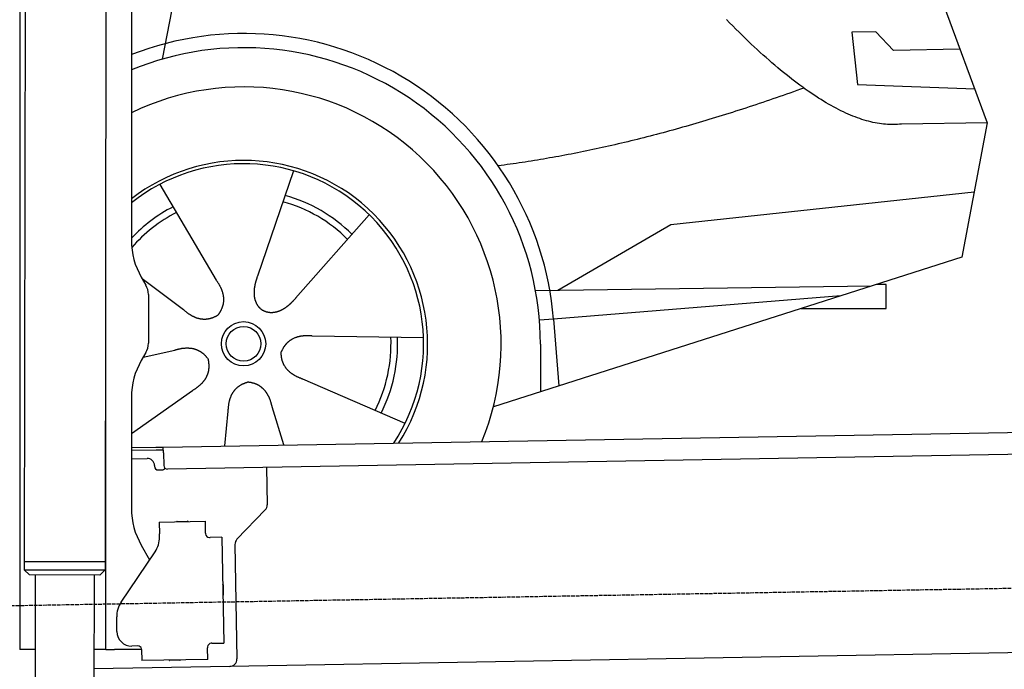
# Model space of a CAD drawing. Extents: x 1073 to 6773, y 6341 to 11366.
# Tile 44 of 58: x 4456 to 5795, y 8096 to 8980. Entities that reach past the tile are written whole.
import ezdxf

# ---------------------------------------------------------------- set-up
doc = ezdxf.new("R2010")
doc.units = 0
doc.linetypes.add('GEN3', pattern=[6.25, 5, -1.25])
doc.layers.get('0').update_dxf_attribs({"linetype": 'CONTINUOUS'})
doc.layers.add('3', color=6, linetype='GEN3')
doc.layers.add('CAR', color=10, linetype='CONTINUOUS')

msp = doc.modelspace()

# ---------------------------------------------------------------- linework, layer by layer
for p, q in [((4455.6, 9722.5), (4455.6, 8147.5)), ((4464.1, 9722.5), (4461.8, 8242.1)), ((4574, 9694.9), (4571.8, 8241.9)), ((4607.6, 9696.8), (4607.6, 8679.1)), ((4572.6, 8122.5), (4572.6, 8747)), ((4621, 8629.1), (4627.2, 8618.3)), ((4630.6, 8605.8), (4630.6, 8539.2)), ((4627.2, 8526.7), (4621, 8515.8)), ((4607.6, 8465.8), (4607.6, 8314.5)), ((4651, 8398), (6015.8, 8421.8)), ((4607.6, 8397.3), (4641, 8397.8)), ((4641.1, 8393.8), (4607.6, 8393.3)), ((4641, 8397.8), (4651, 8398)), ((4651.1, 8394), (4641.1, 8393.8)), ((4651.2, 8390), (4651, 8398)), ((4651.2, 8390), (4651.5, 8373)), ((6011.4, 8391.8), (4656.6, 8368.1)), ((4607.6, 8382.2), (4628.8, 8382.6)), ((4639, 8372.8), (4639, 8371.8)), ((4644.1, 8366.9), (4649.1, 8367)), ((4791.5, 8370.5), (4792.4, 8319.6)), ((4789.6, 8312.5), (4751.2, 8272.7)), ((4645.3, 8295.9), (4708.3, 8297)), ((4645.3, 8295.9), (4645.6, 8279.9)), ((4669.8, 8296.8), (4683.8, 8297.1)), ((4708.6, 8281), (4708.3, 8297)), ((4645.7, 8275.7), (4645.6, 8279.9)), ((4708.6, 8281), (4708.6, 8280)), ((4713.7, 8275.1), (4714.7, 8275.1)), ((4730.7, 8275.4), (4714.7, 8275.1)), ((4730.7, 8275.4), (4733.2, 8131.4)), ((4593.6, 8187.1), (4639.7, 8255.5)), ((4621, 8264.5), (4632.4, 8244.7)), ((4748.4, 8265.5), (4751.1, 8109.7)), ((4571.8, 8241.9), (4461.8, 8242.1)), ((4461.8, 8242.1), (4571.8, 8241.9)), ((4461.8, 8242.1), (4461.8, 8231.1)), ((4571.8, 8241.9), (4571.8, 8230.9)), ((4461.8, 8231.1), (4571.8, 8230.9)), ((4468.8, 8224.1), (4461.8, 8231.1)), ((4564.8, 8223.9), (4571.8, 8230.9)), ((4564.8, 8223.9), (4468.8, 8224.1)), ((4476.7, 8224), (4474.2, 6604)), ((4556.7, 8223.9), (4554.2, 6604)), ((4732.3, 8210.4), (4732.6, 8196.4)), ((4587.9, 8146.9), (4587.6, 8166.9)), ((4455.6, 8147.5), (4455.6, 8122.5)), ((4463.6, 8122.5), (4455.6, 8122.5)), ((4476.6, 8122.5), (4463.6, 8122.5)), ((4572.6, 8122.5), (4556.6, 8122.5)), ((4572.6, 8122.5), (4584.6, 8122.5)), ((4621.4, 8122.5), (4584.6, 8122.5)), ((4616.3, 8127.4), (4608.3, 8127.2)), ((4621.4, 8122.5), (4621.6, 8107.5)), ((4711.3, 8126), (4711.3, 8125)), ((4711.6, 8109), (4711.3, 8125)), ((4717.2, 8131.1), (4716.2, 8131.1)), ((4717.2, 8131.1), (4733.2, 8131.4)), ((5936.1, 8120.4), (4741.3, 8099.5)), ((4711.6, 8109), (4621.6, 8107.5)), ((4673.6, 8107.9), (4659.6, 8107.6)), ((4741.3, 8099.5), (4556.6, 8096.3))]:
    msp.add_line(p, q)
msp.add_polyline3d([(4621.4, 8122.4, 0), (4621.4, 8122.5, 0), (4621.4, 8122.5, 0), (4621.4, 8122.5, 0), (4621.4, 8122.5, 0), (4621.4, 8122.5, 0), (4621.4, 8122.5, 0), (4621.4, 8122.5, 0), (4621.4, 8122.5, 0), (4621.4, 8122.5, 0), (4621.4, 8122.5, 0), (4621.4, 8122.5, 0), (4621.4, 8122.5, 0), (4621.4, 8122.6, 0), (4621.4, 8122.6, 0), (4621.4, 8122.6, 0), (4621.4, 8122.6, 0), (4621.4, 8122.6, 0), (4621.4, 8122.6, 0), (4621.4, 8122.6, 0), (4621.4, 8122.6, 0), (4621.4, 8122.6, 0), (4621.4, 8122.6, 0), (4621.4, 8122.6, 0), (4621.4, 8122.6, 0), (4621.4, 8122.6, 0), (4621.3, 8122.6, 0), (4621.3, 8122.7, 0), (4621.3, 8122.7, 0), (4621.3, 8122.7, 0), (4621.3, 8122.7, 0), (4621.3, 8122.7, 0), (4621.3, 8122.7, 0), (4621.3, 8122.7, 0), (4621.3, 8122.7, 0), (4621.3, 8122.7, 0), (4621.3, 8122.7, 0), (4621.3, 8122.7, 0), (4621.3, 8122.8, 0), (4621.3, 8122.8, 0), (4621.3, 8122.8, 0), (4621.3, 8122.8, 0), (4621.3, 8122.8, 0), (4621.3, 8122.8, 0), (4621.3, 8122.8, 0), (4621.3, 8122.8, 0), (4621.3, 8122.8, 0), (4621.3, 8122.8, 0), (4621.3, 8122.8, 0), (4621.3, 8122.8, 0), (4621.3, 8122.8, 0), (4621.3, 8122.9, 0), (4621.3, 8122.9, 0), (4621.3, 8122.9, 0), (4621.3, 8122.9, 0), (4621.3, 8122.9, 0), (4621.3, 8122.9, 0), (4621.3, 8122.9, 0), (4621.3, 8122.9, 0), (4621.3, 8122.9, 0), (4621.3, 8122.9, 0), (4621.3, 8122.9, 0), (4621.3, 8122.9, 0), (4621.3, 8122.9, 0), (4621.3, 8122.9, 0), (4621.3, 8123, 0), (4621.3, 8123, 0), (4621.3, 8123, 0), (4621.3, 8123, 0), (4621.3, 8123, 0), (4621.3, 8123, 0), (4621.3, 8123, 0), (4621.3, 8123, 0), (4621.3, 8123, 0), (4621.3, 8123, 0), (4621.3, 8123, 0), (4621.3, 8123.1, 0), (4621.3, 8123.1, 0), (4621.3, 8123.1, 0), (4621.3, 8123.1, 0), (4621.3, 8123.1, 0), (4621.3, 8123.1, 0), (4621.3, 8123.1, 0), (4621.3, 8123.1, 0), (4621.3, 8123.1, 0), (4621.3, 8123.1, 0), (4621.3, 8123.1, 0), (4621.3, 8123.1, 0), (4621.3, 8123.1, 0), (4621.3, 8123.1, 0), (4621.3, 8123.2, 0), (4621.3, 8123.2, 0), (4621.3, 8123.2, 0), (4621.3, 8123.2, 0), (4621.3, 8123.2, 0), (4621.3, 8123.2, 0), (4621.3, 8123.2, 0), (4621.3, 8123.2, 0), (4621.3, 8123.2, 0), (4621.3, 8123.2, 0), (4621.3, 8123.2, 0), (4621.3, 8123.2, 0), (4621.3, 8123.2, 0), (4621.3, 8123.3, 0), (4621.3, 8123.3, 0), (4621.3, 8123.3, 0), (4621.3, 8123.3, 0), (4621.3, 8123.3, 0), (4621.3, 8123.3, 0), (4621.3, 8123.3, 0), (4621.3, 8123.3, 0), (4621.3, 8123.3, 0), (4621.3, 8123.3, 0), (4621.3, 8123.3, 0), (4621.3, 8123.4, 0), (4621.2, 8123.4, 0), (4621.2, 8123.4, 0), (4621.2, 8123.4, 0), (4621.2, 8123.4, 0), (4621.2, 8123.4, 0), (4621.2, 8123.4, 0), (4621.2, 8123.4, 0), (4621.2, 8123.4, 0), (4621.2, 8123.4, 0), (4621.2, 8123.4, 0), (4621.2, 8123.4, 0), (4621.2, 8123.4, 0), (4621.2, 8123.4, 0)])
for centre, radius, start, end in [((4571.6, 8723.5), 2, 60, 61.1039), ((4571.6, 8701.5), 2, 297.616, 300), ((4707.6, 8679.1), 100, 180, 210), ((4605.6, 8605.8), 25, 0, 30), ((4605.6, 8539.2), 25, 330, 0), ((4707.6, 8465.8), 100, 150, 180), ((4629, 8372.6), 10, 1, 91), ((4656.5, 8373.1), 5, 181, 271), ((4644, 8371.9), 5, 181, 271), ((4649, 8372), 5, 271, 327.7633), ((4782.4, 8319.4), 10, 316, 1), ((4707.6, 8314.5), 100, 180, 210), ((4669.8, 8295.8), 1, 91, 151), ((4683.8, 8296.1), 1, 31, 91), ((4713.6, 8280.1), 5, 181, 271), ((4571.6, 8273.5), 2, 60, 82.1586), ((4610.7, 8275), 35, 326, 1), ((4758.4, 8265.7), 10, 136, 181), ((4571.6, 8251.5), 2, 276.6849, 300), ((4731.3, 8210.4), 1, 1, 61), ((4622.6, 8167.5), 35, 146, 181), ((4731.6, 8196.4), 1, 301, 1), ((4607.9, 8147.2), 20, 181, 271), ((4616.4, 8122.4), 5, 12.537, 91), ((4716.3, 8126.1), 5, 91, 181), ((4659.6, 8108.6), 1, 211, 271), ((4673.6, 8108.9), 1, 271, 331), ((4741.1, 8109.5), 10, 271, 1)]:
    msp.add_arc(centre, radius, start, end)
at = {"layer": '3'}
msp.add_line((1175.3, 8125.3), (6230.4, 8213.5), dxfattribs=at)
at = {"layer": 'CAR'}
for p, q in [((4703, 9201), (4649.3, 8925.8)), ((5662.6, 9134.9), (5772.1, 8839.1)), ((5620.2, 8963.2), (5587.6, 8962.7)), ((5587.6, 8962.7), (5595.7, 8891.3)), ((5644.4, 8937.8), (5620.2, 8963.2)), ((5734.9, 8939.4), (5644.4, 8937.8)), ((5595.7, 8891.3), (5754.9, 8885.5)), ((5772.1, 8839.1), (5655.2, 8837.5)), ((5772.1, 8839.1), (5737.3, 8656.5)), ((4828.1, 8774), (4779, 8630.7)), ((4646.2, 8755.5), (4723.1, 8625)), ((5341.5, 8701), (5754.2, 8745.3)), ((4931.2, 8714), (4830.9, 8600.5)), ((5187.7, 8611.5), (5341.5, 8701)), ((5737.3, 8656.5), (5100, 8452.7)), ((4622, 8627.3), (4678.4, 8585)), ((5157.3, 8611.1), (5614.7, 8617.3)), ((5634.5, 8619.3), (5621, 8619.3)), ((5634.5, 8586.6), (5634.5, 8619.3)), ((5573, 8604), (5181.9, 8572.2)), ((5518.7, 8586.6), (5634.5, 8586.6)), ((5181.9, 8572.2), (5162.7, 8570.7)), ((5181.9, 8572.2), (5189.3, 8481.2)), ((5005, 8546.8), (4853.6, 8549.1)), ((5164, 8538.2), (5164, 8473.2)), ((4623.7, 8520.5), (4666.5, 8530)), ((4979.9, 8430.1), (4841, 8490.4)), ((4607.6, 8416.6), (4690.7, 8475.1)), ((4734.8, 8399.5), (4739.3, 8446.9)), ((4815.1, 8400.9), (4799.1, 8452.9))]:
    msp.add_line(p, q, dxfattribs=at)
for points in [[(5655.2, 8837.5, 0), (5652.6, 8837.2, 0), (5649.9, 8837, 0), (5647.3, 8836.9, 0), (5644.6, 8836.8, 0), (5641.9, 8836.8, 0), (5639.2, 8836.8, 0), (5636.5, 8837, 0), (5633.7, 8837.2, 0), (5630.9, 8837.5, 0), (5628.1, 8837.8, 0), (5625.2, 8838.2, 0), (5622.4, 8838.7, 0), (5619.4, 8839.2, 0), (5616.5, 8839.8, 0), (5613.6, 8840.5, 0), (5610.6, 8841.3, 0), (5607.6, 8842.1, 0), (5604.6, 8843, 0), (5601.5, 8843.9, 0), (5598.5, 8845, 0), (5595.4, 8846.1, 0), (5592.2, 8847.2, 0), (5589.1, 8848.5, 0), (5585.9, 8849.8, 0), (5582.7, 8851.1, 0), (5579.5, 8852.6, 0), (5576.3, 8854.1, 0), (5573, 8855.7, 0), (5569.7, 8857.3, 0), (5566.4, 8859, 0), (5563, 8860.8, 0), (5559.6, 8862.7, 0), (5556.2, 8864.6, 0), (5552.8, 8866.6, 0), (5549.4, 8868.7, 0), (5545.9, 8870.8, 0), (5542.4, 8873, 0), (5538.9, 8875.3, 0), (5535.3, 8877.6, 0), (5531.8, 8880, 0), (5528.2, 8882.5, 0), (5524.5, 8885, 0), (5520.9, 8887.6, 0), (5517.2, 8890.3, 0), (5513.5, 8893.1, 0), (5509.8, 8895.9, 0), (5506, 8898.8, 0), (5502.3, 8901.7, 0), (5498.5, 8904.8, 0), (5494.6, 8907.9, 0), (5490.8, 8911, 0), (5486.9, 8914.2, 0), (5483, 8917.5, 0), (5479.1, 8920.9, 0), (5475.1, 8924.4, 0), (5471.2, 8927.9, 0), (5467.2, 8931.4, 0), (5463.2, 8935.1, 0), (5459.1, 8938.8, 0), (5455, 8942.6, 0), (5450.9, 8946.4, 0), (5446.8, 8950.4, 0), (5442.7, 8954.4, 0), (5438.5, 8958.4, 0), (5434.3, 8962.5, 0), (5430.1, 8966.7, 0), (5425.8, 8971, 0), (5421.5, 8975.3, 0), (5417.2, 8979.7, 0)], [(5522.4, 8886.6, 0), (5517.7, 8884.9, 0), (5513, 8883.2, 0), (5508.3, 8881.5, 0), (5503.6, 8879.8, 0), (5499, 8878.2, 0), (5494.3, 8876.5, 0), (5489.6, 8874.9, 0), (5485, 8873.3, 0), (5480.3, 8871.7, 0), (5475.7, 8870.1, 0), (5471.1, 8868.5, 0), (5466.5, 8866.9, 0), (5461.8, 8865.4, 0), (5457.2, 8863.8, 0), (5452.6, 8862.3, 0), (5448, 8860.8, 0), (5443.4, 8859.3, 0), (5438.9, 8857.8, 0), (5434.3, 8856.3, 0), (5429.7, 8854.9, 0), (5425.2, 8853.4, 0), (5420.6, 8852, 0), (5416.1, 8850.5, 0), (5411.5, 8849.1, 0), (5407, 8847.7, 0), (5402.5, 8846.3, 0), (5397.9, 8844.9, 0), (5393.4, 8843.6, 0), (5388.9, 8842.2, 0), (5384.4, 8840.9, 0), (5379.9, 8839.5, 0), (5375.4, 8838.2, 0), (5371, 8836.9, 0), (5366.5, 8835.6, 0), (5362, 8834.4, 0), (5357.6, 8833.1, 0), (5353.1, 8831.9, 0), (5348.7, 8830.6, 0), (5344.2, 8829.4, 0), (5339.8, 8828.2, 0), (5335.4, 8827, 0), (5331, 8825.8, 0), (5326.6, 8824.6, 0), (5322.1, 8823.4, 0), (5317.8, 8822.3, 0), (5313.4, 8821.1, 0), (5309, 8820, 0), (5304.6, 8818.9, 0), (5300.2, 8817.8, 0), (5295.9, 8816.7, 0), (5291.5, 8815.6, 0), (5287.2, 8814.6, 0), (5282.8, 8813.5, 0), (5278.5, 8812.5, 0), (5274.2, 8811.5, 0), (5269.9, 8810.5, 0), (5265.5, 8809.5, 0), (5261.2, 8808.5, 0), (5256.9, 8807.5, 0), (5252.6, 8806.5, 0), (5248.3, 8805.6, 0), (5244.1, 8804.6, 0), (5239.8, 8803.7, 0), (5235.5, 8802.8, 0), (5231.3, 8801.9, 0), (5227, 8801, 0), (5222.8, 8800.1, 0), (5218.5, 8799.3, 0), (5214.3, 8798.4, 0), (5210.1, 8797.6, 0), (5205.9, 8796.8, 0), (5201.6, 8796, 0), (5197.4, 8795.1, 0), (5193.2, 8794.4, 0), (5189.1, 8793.6, 0), (5184.9, 8792.8, 0), (5180.7, 8792.1, 0), (5176.5, 8791.4, 0), (5172.4, 8790.6, 0), (5168.2, 8789.9, 0), (5164.1, 8789.2, 0), (5159.9, 8788.5, 0), (5155.8, 8787.9, 0), (5151.6, 8787.2, 0), (5147.5, 8786.5, 0), (5143.4, 8785.9, 0), (5139.3, 8785.3, 0), (5135.2, 8784.7, 0), (5131.1, 8784.1, 0), (5127, 8783.5, 0), (5122.9, 8782.9, 0), (5118.9, 8782.4, 0), (5114.8, 8781.8, 0), (5110.7, 8781.3, 0), (5106.7, 8780.8, 0)], [(4779.1, 8630.7, 0), (4778.9, 8630.4, 0), (4778.8, 8630.1, 0), (4778.7, 8629.8, 0), (4778.6, 8629.4, 0), (4778.5, 8629.1, 0), (4778.4, 8628.8, 0), (4778.3, 8628.5, 0), (4778.2, 8628.2, 0), (4778.1, 8627.8, 0), (4778, 8627.5, 0), (4777.9, 8627.2, 0), (4777.8, 8626.9, 0), (4777.7, 8626.5, 0), (4777.6, 8626.2, 0), (4777.5, 8625.9, 0), (4777.4, 8625.6, 0), (4777.3, 8625.2, 0), (4777.2, 8624.9, 0), (4777.1, 8624.6, 0), (4777, 8624.2, 0), (4776.9, 8623.9, 0), (4776.8, 8623.6, 0), (4776.7, 8623.2, 0), (4776.6, 8622.9, 0), (4776.5, 8622.6, 0), (4776.4, 8622.3, 0), (4776.4, 8621.9, 0), (4776.3, 8621.6, 0), (4776.2, 8621.3, 0), (4776.1, 8620.9, 0), (4776, 8620.6, 0), (4775.9, 8620.3, 0), (4775.9, 8619.9, 0), (4775.8, 8619.6, 0), (4775.7, 8619.3, 0), (4775.6, 8618.9, 0), (4775.6, 8618.6, 0), (4775.5, 8618.3, 0), (4775.4, 8617.9, 0), (4775.4, 8617.6, 0), (4775.3, 8617.3, 0), (4775.3, 8616.9, 0), (4775.2, 8616.6, 0), (4775.1, 8616.2, 0), (4775.1, 8615.9, 0), (4775, 8615.6, 0), (4775, 8615.2, 0), (4774.9, 8614.9, 0), (4774.9, 8614.6, 0), (4774.8, 8614.2, 0), (4774.8, 8613.9, 0), (4774.8, 8613.6, 0), (4774.7, 8613.2, 0), (4774.7, 8612.9, 0), (4774.6, 8612.6, 0), (4774.6, 8612.2, 0), (4774.6, 8611.9, 0), (4774.6, 8611.6, 0), (4774.5, 8611.2, 0), (4774.5, 8610.9, 0), (4774.5, 8610.6, 0), (4774.5, 8610.2, 0), (4774.4, 8609.9, 0), (4774.4, 8609.6, 0), (4774.4, 8609.2, 0), (4774.4, 8608.9, 0), (4774.4, 8608.6, 0), (4774.4, 8608.2, 0), (4774.4, 8607.9, 0), (4774.4, 8607.6, 0), (4774.4, 8607.3, 0), (4774.4, 8606.9, 0), (4774.4, 8606.6, 0), (4774.4, 8606.3, 0), (4774.5, 8606, 0), (4774.5, 8605.6, 0), (4774.5, 8605.3, 0), (4774.5, 8605, 0), (4774.6, 8604.7, 0), (4774.6, 8604.3, 0), (4774.6, 8604, 0), (4774.6, 8603.7, 0), (4774.7, 8603.4, 0), (4774.7, 8603.1, 0), (4774.8, 8602.8, 0), (4774.8, 8602.4, 0), (4774.9, 8602.1, 0), (4774.9, 8601.8, 0), (4775, 8601.5, 0), (4775, 8601.2, 0), (4775.1, 8600.9, 0), (4775.2, 8600.5, 0), (4775.2, 8600.2, 0), (4775.3, 8599.9, 0), (4775.4, 8599.6, 0), (4775.4, 8599.3, 0), (4775.5, 8599, 0), (4775.6, 8598.7, 0), (4775.7, 8598.4, 0), (4775.8, 8598.1, 0), (4775.9, 8597.8, 0), (4776, 8597.5, 0), (4776.1, 8597.2, 0), (4776.2, 8596.9, 0), (4776.3, 8596.6, 0), (4776.4, 8596.3, 0), (4776.5, 8596, 0), (4776.6, 8595.8, 0), (4776.7, 8595.5, 0), (4776.8, 8595.2, 0), (4776.9, 8594.9, 0), (4777.1, 8594.6, 0), (4777.2, 8594.3, 0), (4777.3, 8594, 0), (4777.5, 8593.8, 0), (4777.6, 8593.5, 0), (4777.8, 8593.2, 0), (4777.9, 8593, 0), (4778, 8592.7, 0), (4778.2, 8592.4, 0), (4778.4, 8592.2, 0), (4778.5, 8591.9, 0), (4778.7, 8591.6, 0), (4778.8, 8591.4, 0), (4779, 8591.1, 0), (4779.2, 8590.9, 0), (4779.3, 8590.6, 0), (4779.5, 8590.4, 0), (4779.7, 8590.1, 0), (4779.9, 8589.9, 0), (4780.1, 8589.6, 0), (4780.2, 8589.4, 0), (4780.4, 8589.1, 0), (4780.6, 8588.9, 0), (4780.8, 8588.7, 0), (4781, 8588.4, 0), (4781.2, 8588.2, 0), (4781.4, 8588, 0), (4781.7, 8587.8, 0), (4781.9, 8587.5, 0), (4782.1, 8587.3, 0), (4782.3, 8587.1, 0), (4782.5, 8586.9, 0), (4782.8, 8586.7, 0), (4783, 8586.5, 0), (4783.2, 8586.3, 0), (4783.5, 8586.1, 0), (4783.7, 8585.9, 0), (4783.9, 8585.7, 0), (4784.2, 8585.5, 0), (4784.4, 8585.3, 0), (4784.7, 8585.1, 0), (4784.9, 8585, 0), (4785.2, 8584.8, 0), (4785.5, 8584.6, 0), (4785.7, 8584.4, 0), (4786, 8584.2, 0), (4786.3, 8584.1, 0), (4786.6, 8583.9, 0)], [(4723.1, 8625, 0), (4723.5, 8624.5, 0), (4723.9, 8623.9, 0), (4724.2, 8623.4, 0), (4724.6, 8622.8, 0), (4724.9, 8622.3, 0), (4725.3, 8621.8, 0), (4725.6, 8621.2, 0), (4726, 8620.7, 0), (4726.3, 8620.1, 0), (4726.6, 8619.6, 0), (4726.9, 8619, 0), (4727.2, 8618.5, 0), (4727.5, 8618, 0), (4727.8, 8617.4, 0), (4728.1, 8616.9, 0), (4728.3, 8616.4, 0), (4728.6, 8615.8, 0), (4728.9, 8615.3, 0), (4729.1, 8614.8, 0), (4729.3, 8614.2, 0), (4729.6, 8613.7, 0), (4729.8, 8613.2, 0), (4730, 8612.7, 0), (4730.2, 8612.1, 0), (4730.4, 8611.6, 0), (4730.6, 8611.1, 0), (4730.8, 8610.6, 0), (4731, 8610.1, 0), (4731.1, 8609.5, 0), (4731.3, 8609, 0), (4731.5, 8608.5, 0), (4731.6, 8608, 0), (4731.7, 8607.5, 0), (4731.9, 8607, 0), (4732, 8606.5, 0), (4732.1, 8606, 0), (4732.2, 8605.4, 0), (4732.3, 8604.9, 0), (4732.4, 8604.4, 0), (4732.5, 8603.9, 0), (4732.6, 8603.4, 0), (4732.6, 8602.9, 0), (4732.7, 8602.4, 0), (4732.8, 8601.9, 0), (4732.8, 8601.4, 0), (4732.8, 8600.9, 0), (4732.9, 8600.4, 0), (4732.9, 8599.9, 0), (4732.9, 8599.4, 0), (4732.9, 8598.9, 0), (4732.9, 8598.4, 0), (4732.9, 8597.9, 0), (4732.9, 8597.4, 0), (4732.9, 8596.9, 0), (4732.8, 8596.4, 0), (4732.8, 8596, 0), (4732.7, 8595.5, 0), (4732.7, 8595, 0), (4732.6, 8594.5, 0), (4732.5, 8594, 0), (4732.5, 8593.5, 0), (4732.4, 8593, 0), (4732.3, 8592.5, 0), (4732.2, 8592.1, 0), (4732.1, 8591.6, 0), (4732, 8591.1, 0), (4731.8, 8590.6, 0), (4731.7, 8590.1, 0), (4731.6, 8589.7, 0), (4731.4, 8589.2, 0), (4731.2, 8588.7, 0), (4731.1, 8588.3, 0), (4730.9, 8587.8, 0), (4730.7, 8587.3, 0), (4730.6, 8586.8, 0), (4730.4, 8586.4, 0), (4730.2, 8585.9, 0), (4729.9, 8585.4, 0), (4729.7, 8585, 0), (4729.5, 8584.5, 0), (4729.3, 8584, 0), (4729, 8583.6, 0), (4728.8, 8583.1, 0), (4728.5, 8582.7, 0), (4728.3, 8582.2, 0), (4728, 8581.8, 0), (4727.7, 8581.3, 0), (4727.4, 8580.8, 0), (4727.1, 8580.4, 0), (4726.8, 8579.9, 0), (4726.5, 8579.5, 0), (4726.2, 8579, 0), (4725.9, 8578.6, 0), (4725.5, 8578.1, 0), (4725.2, 8577.7, 0)], [(4830.9, 8600.5, 0), (4830.7, 8600.3, 0), (4830.5, 8600, 0), (4830.3, 8599.8, 0), (4830, 8599.5, 0), (4829.8, 8599.3, 0), (4829.6, 8599, 0), (4829.4, 8598.8, 0), (4829.1, 8598.5, 0), (4828.9, 8598.3, 0), (4828.7, 8598, 0), (4828.4, 8597.8, 0), (4828.2, 8597.5, 0), (4828, 8597.3, 0), (4827.7, 8597, 0), (4827.5, 8596.8, 0), (4827.3, 8596.5, 0), (4827, 8596.3, 0), (4826.8, 8596, 0), (4826.6, 8595.8, 0), (4826.3, 8595.5, 0), (4826.1, 8595.3, 0), (4825.8, 8595.1, 0), (4825.6, 8594.8, 0), (4825.4, 8594.6, 0), (4825.1, 8594.3, 0), (4824.9, 8594.1, 0), (4824.6, 8593.9, 0), (4824.4, 8593.6, 0), (4824.1, 8593.4, 0), (4823.9, 8593.1, 0), (4823.6, 8592.9, 0), (4823.4, 8592.7, 0), (4823.1, 8592.5, 0), (4822.9, 8592.2, 0), (4822.6, 8592, 0), (4822.4, 8591.8, 0), (4822.1, 8591.5, 0), (4821.9, 8591.3, 0), (4821.6, 8591.1, 0), (4821.3, 8590.9, 0), (4821.1, 8590.6, 0), (4820.8, 8590.4, 0), (4820.6, 8590.2, 0), (4820.3, 8590, 0), (4820, 8589.8, 0), (4819.8, 8589.6, 0), (4819.5, 8589.4, 0), (4819.2, 8589.1, 0), (4819, 8588.9, 0), (4818.7, 8588.7, 0), (4818.4, 8588.5, 0), (4818.1, 8588.3, 0), (4817.9, 8588.1, 0), (4817.6, 8587.9, 0), (4817.3, 8587.7, 0), (4817.1, 8587.5, 0), (4816.8, 8587.4, 0), (4816.5, 8587.2, 0), (4816.2, 8587, 0), (4815.9, 8586.8, 0), (4815.7, 8586.6, 0), (4815.4, 8586.4, 0), (4815.1, 8586.3, 0), (4814.8, 8586.1, 0), (4814.6, 8585.9, 0), (4814.3, 8585.7, 0), (4814, 8585.6, 0), (4813.7, 8585.4, 0), (4813.4, 8585.2, 0), (4813.1, 8585.1, 0), (4812.8, 8584.9, 0), (4812.5, 8584.8, 0), (4812.2, 8584.6, 0), (4812, 8584.5, 0), (4811.7, 8584.3, 0), (4811.4, 8584.2, 0), (4811.1, 8584, 0), (4810.8, 8583.9, 0), (4810.5, 8583.8, 0), (4810.2, 8583.6, 0), (4809.9, 8583.5, 0), (4809.6, 8583.4, 0), (4809.3, 8583.2, 0), (4809, 8583.1, 0), (4808.7, 8583, 0), (4808.4, 8582.9, 0), (4808.1, 8582.8, 0), (4807.8, 8582.7, 0), (4807.5, 8582.5, 0), (4807.2, 8582.5, 0), (4806.9, 8582.3, 0), (4806.6, 8582.2, 0), (4806.3, 8582.1, 0), (4806, 8582.1, 0), (4805.7, 8582, 0), (4805.4, 8581.9, 0), (4805.1, 8581.8, 0), (4804.8, 8581.7, 0), (4804.5, 8581.6, 0), (4804.2, 8581.6, 0), (4803.9, 8581.5, 0), (4803.6, 8581.4, 0), (4803.3, 8581.4, 0), (4803, 8581.3, 0), (4802.7, 8581.3, 0), (4802.4, 8581.2, 0), (4802.1, 8581.2, 0), (4801.8, 8581.1, 0), (4801.4, 8581.1, 0), (4801.1, 8581, 0), (4800.8, 8581, 0), (4800.5, 8581, 0), (4800.2, 8581, 0), (4799.9, 8580.9, 0), (4799.6, 8580.9, 0), (4799.3, 8580.9, 0), (4799, 8580.9, 0), (4798.7, 8580.9, 0), (4798.4, 8580.9, 0), (4798.1, 8580.9, 0), (4797.8, 8580.9, 0), (4797.4, 8580.9, 0), (4797.1, 8580.9, 0), (4796.8, 8580.9, 0), (4796.5, 8580.9, 0), (4796.2, 8580.9, 0), (4795.9, 8581, 0), (4795.6, 8581, 0), (4795.3, 8581, 0), (4795, 8581.1, 0), (4794.7, 8581.1, 0), (4794.4, 8581.1, 0), (4794.1, 8581.2, 0), (4793.8, 8581.3, 0), (4793.5, 8581.3, 0), (4793.2, 8581.4, 0), (4792.9, 8581.4, 0), (4792.6, 8581.5, 0), (4792.3, 8581.6, 0), (4792, 8581.7, 0), (4791.7, 8581.7, 0), (4791.4, 8581.8, 0), (4791.1, 8581.9, 0), (4790.8, 8582, 0), (4790.5, 8582.1, 0), (4790.2, 8582.2, 0), (4789.9, 8582.3, 0), (4789.6, 8582.4, 0), (4789.4, 8582.5, 0), (4789.1, 8582.7, 0), (4788.8, 8582.8, 0), (4788.5, 8582.9, 0), (4788.2, 8583, 0), (4787.9, 8583.2, 0), (4787.7, 8583.3, 0), (4787.4, 8583.5, 0), (4787.1, 8583.6, 0), (4786.8, 8583.8, 0), (4786.6, 8583.9, 0)], [(4678.4, 8585, 0), (4678.9, 8584.6, 0), (4679.4, 8584.1, 0), (4679.9, 8583.7, 0), (4680.4, 8583.3, 0), (4680.9, 8582.9, 0), (4681.4, 8582.5, 0), (4681.9, 8582.1, 0), (4682.4, 8581.7, 0), (4682.9, 8581.3, 0), (4683.4, 8580.9, 0), (4683.9, 8580.5, 0), (4684.4, 8580.2, 0), (4684.9, 8579.8, 0), (4685.4, 8579.5, 0), (4685.9, 8579.2, 0), (4686.4, 8578.8, 0), (4686.9, 8578.5, 0), (4687.4, 8578.2, 0), (4687.9, 8577.9, 0), (4688.4, 8577.6, 0), (4688.9, 8577.3, 0), (4689.4, 8577, 0), (4689.9, 8576.8, 0), (4690.4, 8576.5, 0), (4690.9, 8576.2, 0), (4691.4, 8576, 0), (4691.9, 8575.8, 0), (4692.4, 8575.5, 0), (4692.9, 8575.3, 0), (4693.4, 8575.1, 0), (4693.9, 8574.9, 0), (4694.4, 8574.7, 0), (4694.8, 8574.5, 0), (4695.3, 8574.3, 0), (4695.8, 8574.1, 0), (4696.3, 8573.9, 0), (4696.8, 8573.8, 0), (4697.3, 8573.6, 0), (4697.8, 8573.5, 0), (4698.3, 8573.3, 0), (4698.8, 8573.2, 0), (4699.3, 8573.1, 0), (4699.8, 8573, 0), (4700.3, 8572.9, 0), (4700.8, 8572.8, 0), (4701.3, 8572.7, 0), (4701.8, 8572.6, 0), (4702.3, 8572.5, 0), (4702.8, 8572.4, 0), (4703.2, 8572.4, 0), (4703.7, 8572.3, 0), (4704.2, 8572.3, 0), (4704.7, 8572.2, 0), (4705.2, 8572.2, 0), (4705.7, 8572.2, 0), (4706.2, 8572.2, 0), (4706.7, 8572.2, 0), (4707.2, 8572.2, 0), (4707.7, 8572.2, 0), (4708.2, 8572.2, 0), (4708.6, 8572.2, 0), (4709.1, 8572.2, 0), (4709.6, 8572.3, 0), (4710.1, 8572.3, 0), (4710.6, 8572.4, 0), (4711.1, 8572.5, 0), (4711.6, 8572.5, 0), (4712.1, 8572.6, 0), (4712.6, 8572.7, 0), (4713.1, 8572.8, 0), (4713.5, 8572.9, 0), (4714, 8573, 0), (4714.5, 8573.1, 0), (4715, 8573.2, 0), (4715.5, 8573.4, 0), (4716, 8573.5, 0), (4716.5, 8573.7, 0), (4716.9, 8573.8, 0), (4717.4, 8574, 0), (4717.9, 8574.1, 0), (4718.4, 8574.3, 0), (4718.9, 8574.5, 0), (4719.4, 8574.7, 0), (4719.9, 8574.9, 0), (4720.4, 8575.1, 0), (4720.8, 8575.4, 0), (4721.3, 8575.6, 0), (4721.8, 8575.8, 0), (4722.3, 8576.1, 0), (4722.8, 8576.3, 0), (4723.3, 8576.6, 0), (4723.7, 8576.8, 0), (4724.2, 8577.1, 0), (4724.7, 8577.4, 0), (4725.2, 8577.7, 0)], [(4853.6, 8549.1, 0), (4853, 8549.2, 0), (4852.3, 8549.2, 0), (4851.6, 8549.3, 0), (4851, 8549.3, 0), (4850.4, 8549.4, 0), (4849.7, 8549.4, 0), (4849.1, 8549.4, 0), (4848.4, 8549.4, 0), (4847.8, 8549.5, 0), (4847.2, 8549.5, 0), (4846.6, 8549.5, 0), (4845.9, 8549.5, 0), (4845.3, 8549.5, 0), (4844.7, 8549.4, 0), (4844.1, 8549.4, 0), (4843.5, 8549.4, 0), (4842.9, 8549.3, 0), (4842.4, 8549.3, 0), (4841.8, 8549.3, 0), (4841.2, 8549.2, 0), (4840.6, 8549.1, 0), (4840.1, 8549.1, 0), (4839.5, 8549, 0), (4838.9, 8548.9, 0), (4838.4, 8548.8, 0), (4837.8, 8548.8, 0), (4837.3, 8548.6, 0), (4836.8, 8548.5, 0), (4836.2, 8548.4, 0), (4835.7, 8548.3, 0), (4835.2, 8548.2, 0), (4834.6, 8548.1, 0), (4834.1, 8547.9, 0), (4833.6, 8547.8, 0), (4833.1, 8547.6, 0), (4832.6, 8547.5, 0), (4832.1, 8547.3, 0), (4831.6, 8547.2, 0), (4831.1, 8547, 0), (4830.6, 8546.8, 0), (4830.2, 8546.6, 0), (4829.7, 8546.5, 0), (4829.2, 8546.2, 0), (4828.8, 8546, 0), (4828.3, 8545.8, 0), (4827.9, 8545.6, 0), (4827.4, 8545.4, 0), (4827, 8545.2, 0), (4826.5, 8544.9, 0), (4826.1, 8544.7, 0), (4825.7, 8544.5, 0), (4825.2, 8544.2, 0), (4824.8, 8544, 0), (4824.4, 8543.7, 0), (4824, 8543.4, 0), (4823.6, 8543.1, 0), (4823.2, 8542.9, 0), (4822.8, 8542.6, 0), (4822.4, 8542.3, 0), (4822, 8542, 0), (4821.6, 8541.7, 0), (4821.2, 8541.4, 0), (4820.9, 8541, 0), (4820.5, 8540.7, 0), (4820.1, 8540.4, 0), (4819.8, 8540, 0), (4819.4, 8539.7, 0), (4819.1, 8539.3, 0), (4818.7, 8539, 0), (4818.4, 8538.6, 0), (4818.1, 8538.2, 0), (4817.7, 8537.9, 0), (4817.4, 8537.5, 0), (4817.1, 8537.1, 0), (4816.8, 8536.7, 0), (4816.5, 8536.3, 0), (4816.1, 8535.9, 0), (4815.9, 8535.5, 0), (4815.6, 8535.1, 0), (4815.3, 8534.6, 0), (4815, 8534.2, 0), (4814.7, 8533.8, 0), (4814.4, 8533.3, 0), (4814.1, 8532.9, 0), (4813.9, 8532.4, 0), (4813.6, 8532, 0), (4813.4, 8531.5, 0), (4813.1, 8531, 0), (4812.9, 8530.5, 0), (4812.6, 8530, 0), (4812.4, 8529.5, 0), (4812.1, 8529, 0), (4811.9, 8528.5, 0), (4811.7, 8528, 0), (4811.4, 8527.5, 0)], [(4666.5, 8530, 0), (4667.1, 8530.2, 0), (4667.8, 8530.4, 0), (4668.4, 8530.6, 0), (4669.1, 8530.8, 0), (4669.7, 8531, 0), (4670.3, 8531.1, 0), (4670.9, 8531.3, 0), (4671.5, 8531.4, 0), (4672.1, 8531.6, 0), (4672.8, 8531.7, 0), (4673.4, 8531.8, 0), (4674, 8531.9, 0), (4674.6, 8532, 0), (4675.2, 8532.2, 0), (4675.8, 8532.3, 0), (4676.4, 8532.4, 0), (4676.9, 8532.4, 0), (4677.5, 8532.5, 0), (4678.1, 8532.6, 0), (4678.7, 8532.6, 0), (4679.2, 8532.7, 0), (4679.8, 8532.8, 0), (4680.4, 8532.8, 0), (4680.9, 8532.8, 0), (4681.5, 8532.9, 0), (4682.1, 8532.9, 0), (4682.6, 8532.9, 0), (4683.2, 8532.9, 0), (4683.7, 8532.9, 0), (4684.2, 8532.9, 0), (4684.8, 8532.9, 0), (4685.3, 8532.9, 0), (4685.9, 8532.8, 0), (4686.4, 8532.8, 0), (4686.9, 8532.8, 0), (4687.4, 8532.7, 0), (4687.9, 8532.6, 0), (4688.5, 8532.6, 0), (4689, 8532.5, 0), (4689.5, 8532.4, 0), (4690, 8532.4, 0), (4690.5, 8532.3, 0), (4691, 8532.2, 0), (4691.5, 8532.1, 0), (4692, 8532, 0), (4692.5, 8531.8, 0), (4692.9, 8531.7, 0), (4693.4, 8531.6, 0), (4693.9, 8531.4, 0), (4694.4, 8531.3, 0), (4694.8, 8531.1, 0), (4695.3, 8531, 0), (4695.8, 8530.8, 0), (4696.2, 8530.6, 0), (4696.7, 8530.5, 0), (4697.1, 8530.3, 0), (4697.6, 8530.1, 0), (4698, 8529.9, 0), (4698.5, 8529.6, 0), (4698.9, 8529.4, 0), (4699.4, 8529.2, 0), (4699.8, 8529, 0), (4700.2, 8528.7, 0), (4700.6, 8528.5, 0), (4701.1, 8528.2, 0), (4701.5, 8528, 0), (4701.9, 8527.7, 0), (4702.3, 8527.4, 0), (4702.7, 8527.2, 0), (4703.1, 8526.9, 0), (4703.5, 8526.6, 0), (4703.9, 8526.3, 0), (4704.3, 8526, 0), (4704.7, 8525.6, 0), (4705.1, 8525.3, 0), (4705.5, 8525, 0), (4705.9, 8524.7, 0), (4706.3, 8524.3, 0), (4706.6, 8524, 0), (4707, 8523.6, 0), (4707.4, 8523.2, 0), (4707.7, 8522.9, 0), (4708.1, 8522.5, 0), (4708.5, 8522.1, 0), (4708.8, 8521.7, 0), (4709.2, 8521.3, 0), (4709.5, 8520.9, 0), (4709.9, 8520.5, 0), (4710.2, 8520.1, 0), (4710.5, 8519.6, 0), (4710.9, 8519.2, 0), (4711.2, 8518.8, 0), (4711.5, 8518.3, 0), (4711.9, 8517.9, 0), (4712.2, 8517.4, 0)], [(4841, 8490.4, 0), (4840.3, 8490.6, 0), (4839.7, 8490.9, 0), (4839.1, 8491.1, 0), (4838.5, 8491.3, 0), (4837.9, 8491.6, 0), (4837.3, 8491.8, 0), (4836.7, 8492, 0), (4836.1, 8492.3, 0), (4835.5, 8492.5, 0), (4834.9, 8492.8, 0), (4834.4, 8493, 0), (4833.8, 8493.3, 0), (4833.3, 8493.5, 0), (4832.7, 8493.8, 0), (4832.2, 8494.1, 0), (4831.6, 8494.4, 0), (4831.1, 8494.6, 0), (4830.6, 8494.9, 0), (4830.1, 8495.2, 0), (4829.6, 8495.5, 0), (4829.1, 8495.8, 0), (4828.6, 8496.1, 0), (4828.1, 8496.4, 0), (4827.6, 8496.7, 0), (4827.2, 8497, 0), (4826.7, 8497.3, 0), (4826.3, 8497.6, 0), (4825.8, 8497.9, 0), (4825.4, 8498.2, 0), (4824.9, 8498.5, 0), (4824.5, 8498.9, 0), (4824.1, 8499.2, 0), (4823.7, 8499.5, 0), (4823.3, 8499.9, 0), (4822.9, 8500.2, 0), (4822.5, 8500.6, 0), (4822.1, 8500.9, 0), (4821.7, 8501.3, 0), (4821.3, 8501.6, 0), (4821, 8502, 0), (4820.6, 8502.4, 0), (4820.3, 8502.7, 0), (4819.9, 8503.1, 0), (4819.6, 8503.5, 0), (4819.2, 8503.9, 0), (4818.9, 8504.2, 0), (4818.6, 8504.6, 0), (4818.3, 8505, 0), (4818, 8505.4, 0), (4817.7, 8505.8, 0), (4817.4, 8506.2, 0), (4817.1, 8506.6, 0), (4816.8, 8507, 0), (4816.6, 8507.4, 0), (4816.3, 8507.9, 0), (4816.1, 8508.3, 0), (4815.8, 8508.7, 0), (4815.6, 8509.1, 0), (4815.3, 8509.5, 0), (4815.1, 8510, 0), (4814.9, 8510.4, 0), (4814.7, 8510.9, 0), (4814.5, 8511.3, 0), (4814.3, 8511.8, 0), (4814.1, 8512.2, 0), (4813.9, 8512.7, 0), (4813.7, 8513.1, 0), (4813.5, 8513.6, 0), (4813.4, 8514.1, 0), (4813.2, 8514.5, 0), (4813, 8515, 0), (4812.9, 8515.5, 0), (4812.8, 8516, 0), (4812.6, 8516.5, 0), (4812.5, 8516.9, 0), (4812.4, 8517.4, 0), (4812.3, 8517.9, 0), (4812.2, 8518.4, 0), (4812.1, 8518.9, 0), (4812, 8519.4, 0), (4811.9, 8520, 0), (4811.8, 8520.5, 0), (4811.8, 8521, 0), (4811.7, 8521.5, 0), (4811.6, 8522, 0), (4811.6, 8522.6, 0), (4811.5, 8523.1, 0), (4811.5, 8523.6, 0), (4811.5, 8524.2, 0), (4811.5, 8524.7, 0), (4811.4, 8525.3, 0), (4811.4, 8525.8, 0), (4811.4, 8526.4, 0), (4811.4, 8526.9, 0), (4811.4, 8527.5, 0)], [(4690.7, 8475.1, 0), (4691.3, 8475.5, 0), (4691.9, 8475.8, 0), (4692.4, 8476.2, 0), (4693, 8476.5, 0), (4693.6, 8476.9, 0), (4694.1, 8477.2, 0), (4694.6, 8477.6, 0), (4695.1, 8477.9, 0), (4695.7, 8478.3, 0), (4696.2, 8478.6, 0), (4696.7, 8479, 0), (4697.2, 8479.4, 0), (4697.7, 8479.7, 0), (4698.1, 8480.1, 0), (4698.6, 8480.5, 0), (4699.1, 8480.8, 0), (4699.5, 8481.2, 0), (4700, 8481.6, 0), (4700.4, 8482, 0), (4700.9, 8482.4, 0), (4701.3, 8482.8, 0), (4701.7, 8483.1, 0), (4702.1, 8483.5, 0), (4702.5, 8483.9, 0), (4702.9, 8484.3, 0), (4703.3, 8484.7, 0), (4703.7, 8485.1, 0), (4704.1, 8485.5, 0), (4704.4, 8485.9, 0), (4704.8, 8486.3, 0), (4705.2, 8486.7, 0), (4705.5, 8487.1, 0), (4705.8, 8487.5, 0), (4706.2, 8488, 0), (4706.5, 8488.4, 0), (4706.8, 8488.8, 0), (4707.1, 8489.2, 0), (4707.4, 8489.6, 0), (4707.7, 8490.1, 0), (4708, 8490.5, 0), (4708.3, 8490.9, 0), (4708.6, 8491.3, 0), (4708.8, 8491.8, 0), (4709.1, 8492.2, 0), (4709.3, 8492.6, 0), (4709.6, 8493.1, 0), (4709.8, 8493.5, 0), (4710, 8494, 0), (4710.2, 8494.4, 0), (4710.4, 8494.9, 0), (4710.6, 8495.3, 0), (4710.8, 8495.8, 0), (4711, 8496.2, 0), (4711.2, 8496.7, 0), (4711.4, 8497.2, 0), (4711.6, 8497.6, 0), (4711.7, 8498.1, 0), (4711.9, 8498.5, 0), (4712, 8499, 0), (4712.1, 8499.5, 0), (4712.3, 8500, 0), (4712.4, 8500.4, 0), (4712.5, 8500.9, 0), (4712.6, 8501.4, 0), (4712.7, 8501.9, 0), (4712.8, 8502.4, 0), (4712.9, 8502.9, 0), (4713, 8503.4, 0), (4713, 8503.8, 0), (4713.1, 8504.3, 0), (4713.1, 8504.8, 0), (4713.2, 8505.3, 0), (4713.2, 8505.8, 0), (4713.3, 8506.3, 0), (4713.3, 8506.8, 0), (4713.3, 8507.3, 0), (4713.3, 8507.9, 0), (4713.3, 8508.4, 0), (4713.3, 8508.9, 0), (4713.3, 8509.4, 0), (4713.3, 8509.9, 0), (4713.2, 8510.4, 0), (4713.2, 8511, 0), (4713.1, 8511.5, 0), (4713.1, 8512, 0), (4713, 8512.5, 0), (4713, 8513.1, 0), (4712.9, 8513.6, 0), (4712.8, 8514.1, 0), (4712.7, 8514.7, 0), (4712.6, 8515.2, 0), (4712.5, 8515.8, 0), (4712.4, 8516.3, 0), (4712.3, 8516.9, 0), (4712.2, 8517.4, 0)], [(4739.3, 8446.9, 0), (4739.4, 8447.5, 0), (4739.4, 8448.2, 0), (4739.4, 8448.9, 0), (4739.4, 8449.5, 0), (4739.5, 8450.2, 0), (4739.5, 8450.8, 0), (4739.5, 8451.4, 0), (4739.6, 8452.1, 0), (4739.6, 8452.7, 0), (4739.7, 8453.3, 0), (4739.8, 8453.9, 0), (4739.9, 8454.5, 0), (4739.9, 8455.1, 0), (4740, 8455.8, 0), (4740.1, 8456.3, 0), (4740.2, 8456.9, 0), (4740.3, 8457.5, 0), (4740.4, 8458.1, 0), (4740.5, 8458.7, 0), (4740.6, 8459.2, 0), (4740.8, 8459.8, 0), (4740.9, 8460.4, 0), (4741, 8460.9, 0), (4741.2, 8461.5, 0), (4741.3, 8462, 0), (4741.4, 8462.5, 0), (4741.6, 8463.1, 0), (4741.8, 8463.6, 0), (4741.9, 8464.1, 0), (4742.1, 8464.6, 0), (4742.3, 8465.1, 0), (4742.5, 8465.6, 0), (4742.7, 8466.1, 0), (4742.9, 8466.6, 0), (4743.1, 8467.1, 0), (4743.3, 8467.6, 0), (4743.5, 8468.1, 0), (4743.7, 8468.5, 0), (4743.9, 8469, 0), (4744.2, 8469.5, 0), (4744.4, 8469.9, 0), (4744.6, 8470.4, 0), (4744.9, 8470.8, 0), (4745.1, 8471.2, 0), (4745.4, 8471.7, 0), (4745.7, 8472.1, 0), (4745.9, 8472.5, 0), (4746.2, 8472.9, 0), (4746.5, 8473.3, 0), (4746.8, 8473.8, 0), (4747.1, 8474.1, 0), (4747.4, 8474.5, 0), (4747.7, 8474.9, 0), (4748, 8475.3, 0), (4748.3, 8475.7, 0), (4748.6, 8476.1, 0), (4748.9, 8476.4, 0), (4749.3, 8476.8, 0), (4749.6, 8477.1, 0), (4749.9, 8477.5, 0), (4750.3, 8477.9, 0), (4750.6, 8478.2, 0), (4751, 8478.5, 0), (4751.4, 8478.9, 0), (4751.8, 8479.2, 0), (4752.1, 8479.5, 0), (4752.5, 8479.8, 0), (4752.9, 8480.1, 0), (4753.3, 8480.4, 0), (4753.7, 8480.7, 0), (4754.1, 8481, 0), (4754.5, 8481.3, 0), (4754.9, 8481.6, 0), (4755.3, 8481.9, 0), (4755.8, 8482.1, 0), (4756.2, 8482.4, 0), (4756.6, 8482.6, 0), (4757.1, 8482.9, 0), (4757.5, 8483.1, 0), (4758, 8483.4, 0), (4758.4, 8483.6, 0), (4758.9, 8483.9, 0), (4759.4, 8484.1, 0), (4759.9, 8484.3, 0), (4760.3, 8484.5, 0), (4760.8, 8484.7, 0), (4761.3, 8484.9, 0), (4761.8, 8485.1, 0), (4762.3, 8485.3, 0), (4762.9, 8485.5, 0), (4763.4, 8485.7, 0), (4763.9, 8485.9, 0), (4764.4, 8486.1, 0), (4764.9, 8486.2, 0), (4765.5, 8486.4, 0)], [(4799.1, 8452.9, 0), (4798.9, 8453.6, 0), (4798.8, 8454.2, 0), (4798.6, 8454.9, 0), (4798.4, 8455.5, 0), (4798.3, 8456.1, 0), (4798.1, 8456.8, 0), (4797.9, 8457.4, 0), (4797.8, 8458, 0), (4797.6, 8458.6, 0), (4797.4, 8459.2, 0), (4797.2, 8459.8, 0), (4797, 8460.4, 0), (4796.8, 8461, 0), (4796.6, 8461.5, 0), (4796.4, 8462.1, 0), (4796.2, 8462.6, 0), (4796, 8463.2, 0), (4795.8, 8463.7, 0), (4795.5, 8464.3, 0), (4795.3, 8464.8, 0), (4795.1, 8465.3, 0), (4794.8, 8465.9, 0), (4794.6, 8466.4, 0), (4794.4, 8466.9, 0), (4794.1, 8467.4, 0), (4793.8, 8467.9, 0), (4793.6, 8468.4, 0), (4793.3, 8468.8, 0), (4793.1, 8469.3, 0), (4792.8, 8469.8, 0), (4792.5, 8470.2, 0), (4792.2, 8470.7, 0), (4791.9, 8471.1, 0), (4791.6, 8471.6, 0), (4791.3, 8472, 0), (4791, 8472.5, 0), (4790.7, 8472.9, 0), (4790.4, 8473.3, 0), (4790.1, 8473.7, 0), (4789.8, 8474.1, 0), (4789.5, 8474.5, 0), (4789.1, 8474.9, 0), (4788.8, 8475.3, 0), (4788.5, 8475.6, 0), (4788.1, 8476, 0), (4787.8, 8476.4, 0), (4787.4, 8476.7, 0), (4787.1, 8477.1, 0), (4786.7, 8477.4, 0), (4786.4, 8477.8, 0), (4786, 8478.1, 0), (4785.6, 8478.4, 0), (4785.2, 8478.8, 0), (4784.9, 8479.1, 0), (4784.5, 8479.4, 0), (4784.1, 8479.7, 0), (4783.7, 8480, 0), (4783.3, 8480.3, 0), (4782.9, 8480.5, 0), (4782.5, 8480.8, 0), (4782.1, 8481.1, 0), (4781.7, 8481.4, 0), (4781.3, 8481.6, 0), (4780.8, 8481.9, 0), (4780.4, 8482.1, 0), (4780, 8482.3, 0), (4779.5, 8482.6, 0), (4779.1, 8482.8, 0), (4778.6, 8483, 0), (4778.2, 8483.2, 0), (4777.7, 8483.4, 0), (4777.3, 8483.6, 0), (4776.8, 8483.8, 0), (4776.4, 8484, 0), (4775.9, 8484.2, 0), (4775.4, 8484.3, 0), (4774.9, 8484.5, 0), (4774.4, 8484.7, 0), (4773.9, 8484.8, 0), (4773.4, 8485, 0), (4772.9, 8485.1, 0), (4772.4, 8485.2, 0), (4771.9, 8485.4, 0), (4771.4, 8485.5, 0), (4770.9, 8485.6, 0), (4770.4, 8485.7, 0), (4769.9, 8485.8, 0), (4769.3, 8485.9, 0), (4768.8, 8486, 0), (4768.2, 8486.1, 0), (4767.7, 8486.1, 0), (4767.2, 8486.2, 0), (4766.6, 8486.3, 0), (4766.1, 8486.3, 0), (4765.5, 8486.4, 0)]]:
    msp.add_polyline3d(points, dxfattribs=at)
for radius in [30.1, 23.6]:
    msp.add_circle((4760.2, 8538.6), radius, dxfattribs=at)
for centre, radius, start, end in [((4760.6, 8538.1), 422.7, 4.6366, 111.2246), ((4760.6, 8538.1), 403.4, 0.0177, 112.2925), ((4760.6, 8538.1), 350, 337.7571, 115.9267), ((4760.6, 8538.1), 250, 327.4625, 127.7422), ((4760.2, 8538.6), 245, 326.5363, 128.5266), ((4760.2, 8538.6), 209.6, 45.2482, 74.3856), ((4760.2, 8538.6), 209.6, 117.2482, 136.7141), ((4760.2, 8538.6), 200.6, 45.1014, 74.5325), ((4760.2, 8538.6), 200.6, 117.1014, 139.3061), ((4760.2, 8538.6), 200.6, 333.1014, 2.5325), ((4760.2, 8538.6), 209.6, 333.2482, 2.3856)]:
    msp.add_arc(centre, radius, start, end, dxfattribs=at)

doc.saveas('drawing.dxf')
